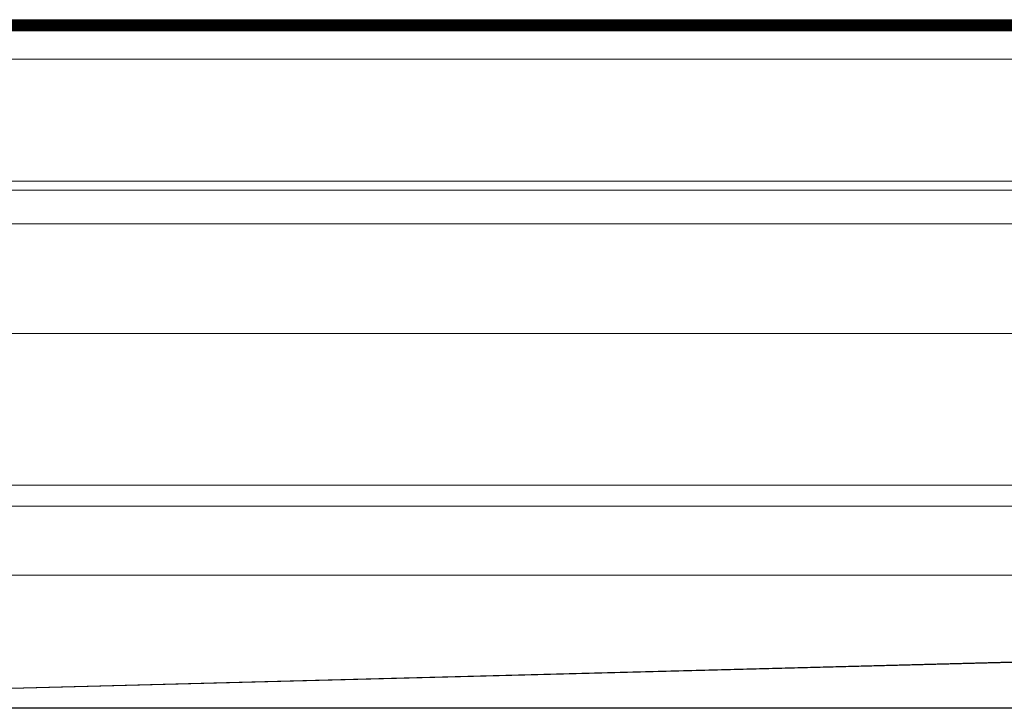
# Model space of a CAD drawing. Extents: x 1 to 669, y 0 to 417.
# Tile 54 of 256: x 92.57 to 93.422, y 285.5 to 286.096. Entities that reach past the tile are written whole.
import ezdxf

# ---------------------------------------------------------------- set-up
doc = ezdxf.new("R2010")
doc.units = 0
doc.header["$LTSCALE"] = 12
doc.header["$MEASUREMENT"] = 0
doc.layers.get('0').update_dxf_attribs({"linetype": 'CONTINUOUS'})
doc.layers.add('X', color=1, linetype='CONTINUOUS')

# ---------------------------------------------------------------- blocks, each defined once
blk = doc.blocks.new('GASTRAIN')
at = {"layer": 'X', "lineweight": 0}
for p, q in [((62.58277, 299.71196), (66.10572, 299.71196)), ((62.58277, 299.71148), (66.10572, 299.71148)), ((62.58277, 299.71099), (66.10572, 299.71099)), ((62.58277, 299.7105), (66.10572, 299.7105)), ((62.58277, 299.71001), (66.10572, 299.71001)), ((62.58277, 299.70952), (66.10572, 299.70952)), ((62.58277, 299.70903), (66.10572, 299.70903)), ((62.58277, 299.70708), (66.10572, 299.70708)), ((62.58277, 299.70659), (66.10572, 299.70659)), ((62.58277, 299.7061), (66.1219, 299.7061)), ((62.58277, 299.70561), (66.10572, 299.70561)), ((62.58277, 299.70512), (66.10572, 299.70512)), ((62.91164, 299.70854), (65.77685, 299.70854)), ((62.91164, 299.70757), (65.77685, 299.70757)), ((62.98638, 299.71294), (65.70211, 299.71294)), ((62.98638, 299.71245), (65.70211, 299.71245)), ((62.98638, 299.70806), (65.70211, 299.70806)), ((62.58277, 299.70464), (66.10572, 299.70464)), ((62.58277, 299.70415), (66.10572, 299.70415)), ((62.98638, 299.70366), (65.70211, 299.70366)), ((62.98638, 299.70317), (65.70211, 299.70317)), ((65.70211, 299.67874), (62.98638, 299.67874)), ((62.93085, 299.5732), (65.75764, 299.5732)), ((65.75885, 299.56545), (62.92963, 299.56545)), ((65.75936, 299.53636), (62.92913, 299.53636)), ((65.76711, 299.44146), (62.92142, 299.44146)), ((66.02593, 299.31018), (62.66256, 299.31018)), ((66.02593, 299.29202), (62.66256, 299.29202)), ((66.02593, 299.29197), (62.66256, 299.29197)), ((64.34424, 299.23208), (62.65767, 299.23217)), ((66.02593, 299.23218), (62.66256, 299.23218)), ((62.65767, 299.1179), (64.34424, 299.16216)), ((62.66011, 299.11749), (64.34424, 299.16159)), ((66.02838, 299.11749), (62.66011, 299.11749)), ((66.0932, 299.11699), (62.59529, 299.11699))]:
    blk.add_line(p, q, dxfattribs=at)

msp = doc.modelspace()

# ---------------------------------------------------------------- block references
msp.add_blockref('GASTRAIN', (29.27234, -13.61686))

doc.saveas('drawing.dxf')
